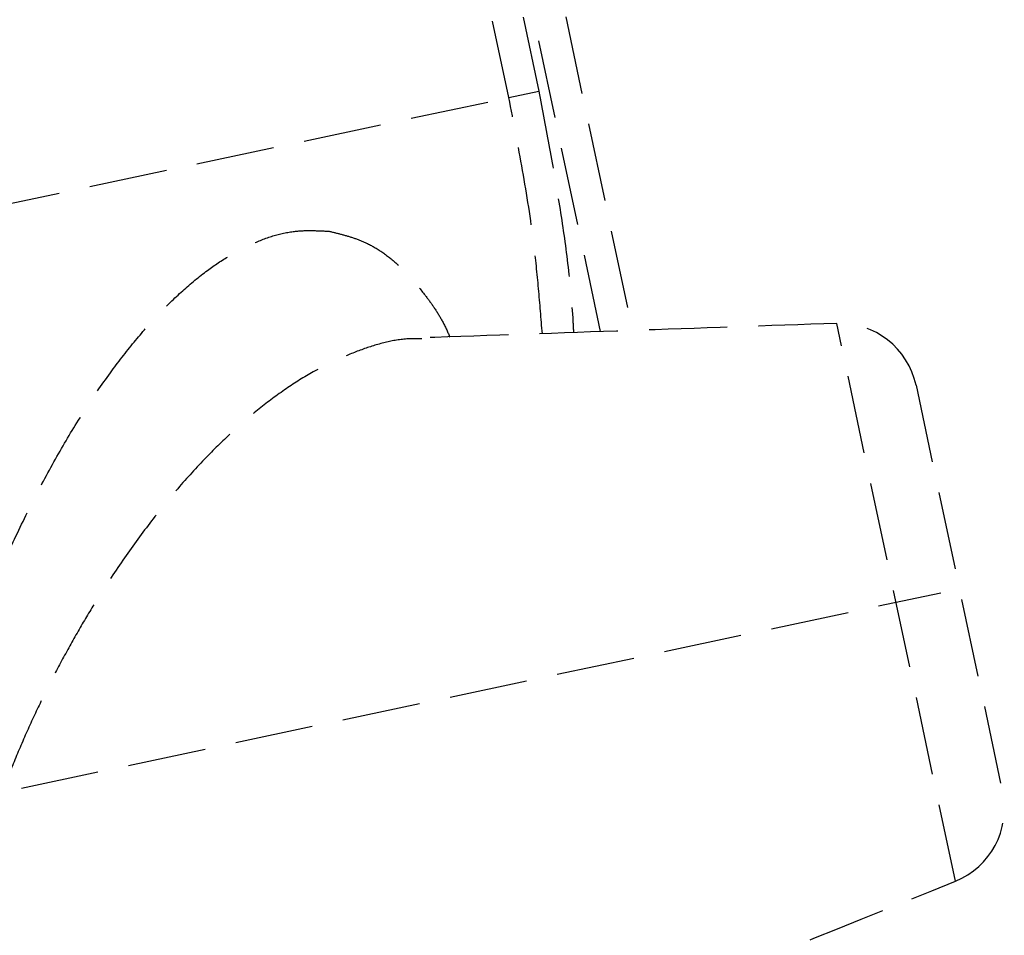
# Model space of a CAD drawing. Header units: millimetres. Extents: x -50096 to 615650, y 194565 to 243945.
# Tile 161 of 256: x 240232 to 240295, y 221404 to 221463. Entities that reach past the tile are written whole.
import ezdxf

# ---------------------------------------------------------------- set-up
doc = ezdxf.new("R2010")
doc.units = ezdxf.units.MM
doc.linetypes.add('ГТО-1 Пунктир', pattern=[7, 5, -2])
doc.layers.add('ГТО-2_Размеры_035', color=2, linetype='Continuous', lineweight=35)
doc.layers.add('ОГОС_Пунктир_025', color=151, linetype='ГТО-1 Пунктир', lineweight=25)

# ---------------------------------------------------------------- blocks, each defined once
blk = doc.blocks.new('ОГСО_Затвор_План')
at = {"layer": 'ОГОС_Пунктир_025'}
for p, q in [((-743.171, -66.649), (-743.171, -4.5)), ((-743.171, -66.649), (-743.171, -4.5)), ((-741.171, -4.5), (-741.171, -67.002)), ((-741.171, -4.5), (-741.171, -67.002)), ((-745.796, -50.791), (-745.796, -31.95)), ((-745.796, -50.791), (-745.796, -31.95)), ((-743.841, -31.95), (-743.841, -50.791)), ((-743.841, -31.95), (-743.841, -50.791)), ((-794.171, -50.791), (-745.796, -50.791)), ((-745.796, -50.791), (-743.841, -50.791)), ((-745.796, -50.791), (-743.841, -50.791)), ((-728.302, -105.728), (-728.302, -69.271)), ((-728.302, -105.728), (-728.302, -69.271)), ((-724.171, -74.195), (-724.171, -100.804)), ((-724.171, -74.195), (-724.171, -100.804)), ((-785.441, -87.499), (-725.385, -87.499))]:
    blk.add_line(p, q, dxfattribs=at)
for centre, start, end in [((-729.171, -74.195), 0, 80), ((-729.171, -74.195), 0, 80), ((-729.171, -100.804), 280, 0), ((-729.171, -100.804), 280, 0)]:
    blk.add_arc(centre, 5, start, end, dxfattribs=at)
for points, knots in [([(-746.842, -66.002), (-746.718, -65.046), (-746.47, -63.136), (-746.092, -59.651), (-745.878, -55.532), (-745.823, -52.372), (-745.796, -50.791)], [0, 0, 0, 0, 2.89019, 5.778092, 10.515076, 15.258216, 15.258216, 15.258216, 15.258216]), ([(-746.842, -66.002), (-746.718, -65.046), (-746.47, -63.136), (-746.092, -59.651), (-745.878, -55.532), (-745.823, -52.372), (-745.796, -50.791)], [0, 0, 0, 0, 2.89019, 5.778092, 10.515076, 15.258216, 15.258216, 15.258216, 15.258216]), ([(-743.841, -50.791), (-743.867, -52.032), (-743.921, -54.513), (-744.055, -58.234), (-744.296, -61.951), (-744.595, -64.537), (-744.824, -65.997), (-744.861, -66.231), (-744.88, -66.348)], [0, 0, 0, 0, 3.722075, 7.44533, 11.170406, 14.89287, 15.248449, 15.604042, 15.604042, 15.604042, 15.604042]), ([(-743.841, -50.791), (-743.867, -52.032), (-743.921, -54.513), (-744.055, -58.234), (-744.296, -61.951), (-744.595, -64.537), (-744.824, -65.997), (-744.861, -66.231), (-744.88, -66.348)], [0, 0, 0, 0, 3.722075, 7.44533, 11.170406, 14.89287, 15.248449, 15.604042, 15.604042, 15.604042, 15.604042]), ([(-794.171, -92.891), (-793.949, -92.298), (-793.505, -91.111), (-792.709, -89.107), (-791.712, -86.908), (-790.532, -84.559), (-789.316, -82.284), (-788.068, -80.09), (-786.773, -77.959), (-785.441, -75.897), (-784.082, -73.911), (-782.498, -71.727), (-780.674, -69.388), (-778.598, -66.953), (-776.509, -64.727), (-774.479, -62.783), (-772.521, -61.117), (-770.649, -59.718), (-768.802, -58.535), (-767.053, -57.62), (-765.413, -56.961), (-763.891, -56.527), (-762.413, -56.279), (-761.065, -56.264), (-759.872, -56.478), (-759.16, -56.671), (-758.805, -56.767)], [0, 0, 0, 0, 1.898616, 3.801613, 6.469484, 9.137686, 11.68676, 14.208002, 16.707782, 19.167525, 21.572008, 23.924071, 27.263007, 30.465971, 33.521179, 36.415817, 38.894024, 41.229827, 43.421795, 45.4677, 47.139931, 48.716447, 50.209036, 51.623466, 52.733201, 53.835967, 53.835967, 53.835967, 53.835967]), ([(-794.171, -92.891), (-793.949, -92.298), (-793.505, -91.111), (-792.709, -89.107), (-791.712, -86.908), (-790.532, -84.559), (-789.316, -82.284), (-788.068, -80.09), (-786.773, -77.959), (-785.441, -75.897), (-784.082, -73.911), (-782.498, -71.727), (-780.674, -69.388), (-778.598, -66.953), (-776.509, -64.727), (-774.479, -62.783), (-772.521, -61.117), (-770.649, -59.718), (-768.802, -58.535), (-767.053, -57.62), (-765.413, -56.961), (-763.891, -56.527), (-762.413, -56.279), (-761.065, -56.264), (-759.872, -56.478), (-759.16, -56.671), (-758.805, -56.767)], [0, 0, 0, 0, 1.898616, 3.801613, 6.469484, 9.137686, 11.68676, 14.208002, 16.707782, 19.167525, 21.572008, 23.924071, 27.263007, 30.465971, 33.521179, 36.415817, 38.894024, 41.229827, 43.421795, 45.4677, 47.139931, 48.716447, 50.209036, 51.623466, 52.733201, 53.835967, 53.835967, 53.835967, 53.835967]), ([(-758.805, -56.767), (-758.55, -56.889), (-758.039, -57.133), (-757.285, -57.541), (-756.493, -58.075), (-755.704, -58.808), (-754.942, -59.753), (-754.258, -60.845), (-753.714, -61.904), (-753.266, -62.892), (-752.931, -63.815), (-752.762, -64.497), (-752.689, -64.894), (-752.679, -64.947), (-752.675, -64.973)], [0, 0, 0, 0, 0.847669, 1.70025, 2.568708, 3.706011, 4.915039, 6.20099, 7.564127, 8.484402, 9.455361, 10.506261, 10.586486, 10.66702, 10.66702, 10.66702, 10.66702]), ([(-758.805, -56.767), (-758.55, -56.889), (-758.039, -57.133), (-757.285, -57.541), (-756.493, -58.075), (-755.704, -58.808), (-754.942, -59.753), (-754.258, -60.845), (-753.714, -61.904), (-753.266, -62.892), (-752.931, -63.815), (-752.762, -64.497), (-752.689, -64.894), (-752.679, -64.947), (-752.675, -64.973)], [0, 0, 0, 0, 0.847669, 1.70025, 2.568708, 3.706011, 4.915039, 6.20099, 7.564127, 8.484402, 9.455361, 10.506261, 10.586486, 10.66702, 10.66702, 10.66702, 10.66702]), ([(-754.452, -64.718), (-754.591, -64.686), (-754.868, -64.623), (-755.638, -64.475), (-756.808, -64.428), (-758.36, -64.587), (-759.951, -64.868), (-761.669, -65.318), (-763.505, -65.981), (-765.45, -66.87), (-767.413, -67.936), (-769.467, -69.224), (-771.599, -70.749), (-773.798, -72.52), (-775.98, -74.473), (-777.897, -76.365), (-779.563, -78.143), (-780.99, -79.765), (-782.391, -81.46), (-783.757, -83.223), (-785.081, -85.048), (-786.363, -86.944), (-787.594, -88.91), (-788.76, -90.939), (-789.839, -93.01), (-790.749, -94.975), (-791.497, -96.817), (-792.095, -98.517), (-792.591, -100.204), (-792.96, -101.82), (-793.198, -103.353), (-793.313, -104.789), (-793.311, -106.159), (-793.22, -107.113), (-793.129, -107.671), (-793.035, -108.186), (-792.836, -108.991), (-792.442, -110.036), (-791.947, -110.98), (-791.369, -111.802), (-790.725, -112.505), (-790.03, -113.102), (-789.278, -113.612), (-788.355, -114.105), (-787.242, -114.542), (-785.923, -114.871), (-784.539, -115.043), (-783.111, -115.106), (-781.636, -115.108), (-780.543, -114.963), (-779.854, -114.791), (-779.662, -114.74), (-779.565, -114.714)], [0, 0, 0, 0, 0.425582, 0.852627, 2.350605, 3.914508, 5.527437, 7.194503, 9.235632, 11.37393, 13.60582, 15.93114, 18.642302, 21.466313, 24.396031, 27.425042, 29.544311, 31.70333, 33.905394, 36.140152, 38.393127, 40.668379, 43.004855, 45.349108, 47.687416, 50.007554, 51.844621, 53.650111, 55.411229, 57.11583, 58.621013, 60.061587, 61.432151, 62.727361, 62.928633, 63.127959, 64.299066, 65.409939, 66.470047, 67.48952, 68.414346, 69.324664, 70.229634, 71.136409, 72.45841, 73.808015, 75.201862, 76.633637, 78.096004, 79.62483, 79.922824, 80.223462, 80.223462, 80.223462, 80.223462]), ([(-754.452, -64.718), (-754.591, -64.686), (-754.868, -64.623), (-755.638, -64.475), (-756.808, -64.428), (-758.36, -64.587), (-759.951, -64.868), (-761.669, -65.318), (-763.505, -65.981), (-765.45, -66.87), (-767.413, -67.936), (-769.467, -69.224), (-771.599, -70.749), (-773.798, -72.52), (-775.98, -74.473), (-777.897, -76.365), (-779.563, -78.143), (-780.99, -79.765), (-782.391, -81.46), (-783.757, -83.223), (-785.081, -85.048), (-786.363, -86.944), (-787.594, -88.91), (-788.76, -90.939), (-789.839, -93.01), (-790.749, -94.975), (-791.497, -96.817), (-792.095, -98.517), (-792.591, -100.204), (-792.96, -101.82), (-793.198, -103.353), (-793.313, -104.789), (-793.311, -106.159), (-793.22, -107.113), (-793.129, -107.671), (-793.035, -108.186), (-792.836, -108.991), (-792.442, -110.036), (-791.947, -110.98), (-791.369, -111.802), (-790.725, -112.505), (-790.03, -113.102), (-789.278, -113.612), (-788.355, -114.105), (-787.242, -114.542), (-785.923, -114.871), (-784.539, -115.043), (-783.111, -115.106), (-781.636, -115.108), (-780.543, -114.963), (-779.854, -114.791), (-779.662, -114.74), (-779.565, -114.714)], [0, 0, 0, 0, 0.425582, 0.852627, 2.350605, 3.914508, 5.527437, 7.194503, 9.235632, 11.37393, 13.60582, 15.93114, 18.642302, 21.466313, 24.396031, 27.425042, 29.544311, 31.70333, 33.905394, 36.140152, 38.393127, 40.668379, 43.004855, 45.349108, 47.687416, 50.007554, 51.844621, 53.650111, 55.411229, 57.11583, 58.621013, 60.061587, 61.432151, 62.727361, 62.928633, 63.127959, 64.299066, 65.409939, 66.470047, 67.48952, 68.414346, 69.324664, 70.229634, 71.136409, 72.45841, 73.808015, 75.201862, 76.633637, 78.096004, 79.62483, 79.922824, 80.223462, 80.223462, 80.223462, 80.223462])]:
    blk.add_open_spline(points, degree=3, knots=knots, dxfattribs=at)
for points in [[(-728.302, -69.271), (-732.656, -68.503), (-741.363, -66.968), (-750.07, -65.433), (-754.423, -64.665)], [(-728.302, -69.271), (-732.656, -68.503), (-741.363, -66.968), (-750.07, -65.433), (-754.423, -64.665)], [(-779.516, -114.758), (-770.98, -113.253), (-753.909, -110.243), (-736.838, -107.233), (-728.302, -105.728)], [(-779.516, -114.758), (-770.98, -113.253), (-753.909, -110.243), (-736.838, -107.233), (-728.302, -105.728)]]:
    blk.add_open_spline(points, degree=3, dxfattribs=at)
blk = doc.blocks.new('A$C1AA538EC')
at = {"layer": 'ГТО-2_Размеры_035', "rotation": 11.99999999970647}
blk.add_blockref('ОГСО_Затвор_План', (6013.364, -11100.071), dxfattribs=at)

msp = doc.modelspace()

# ---------------------------------------------------------------- block references
at = {"layer": 'ГТО-2_Размеры_035'}
msp.add_blockref('A$C1AA538EC', (234968.45, 232762.782), dxfattribs=at)

doc.saveas('drawing.dxf')
